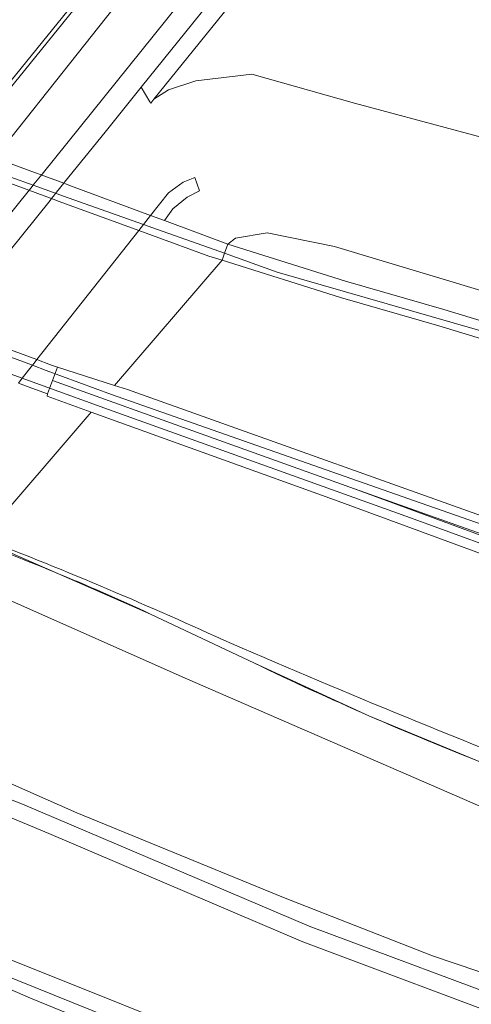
# Model space of a CAD drawing. Extents: x 152761 to 155748, y 459947 to 462743.
# Tile 64 of 256: x 154086 to 154113, y 460502 to 460559. Entities that reach past the tile are written whole.
import ezdxf

# ---------------------------------------------------------------- set-up
doc = ezdxf.new("R2010")
doc.units = 0
doc.header["$LTSCALE"] = 0.75
for name, color, linetype, lineweight in [('B-RO-BV-GELEIDECONSTRUCTIE-G', 251, 'CONTINUOUS', 18), ('B-RO-BV-GELEIDECONSTRUCTIE-GV', 251, 'CONTINUOUS', 18), ('B-RO-GR-GROENVOORZIENING-GV', 251, 'CONTINUOUS', 18), ('B-RO-KW-KUNSTWERK-GV', 251, 'CONTINUOUS', 18), ('B-RO-KW-KUNSTWERK_DEK-GV', 6, 'CONTINUOUS', 18), ('B-RO-OG-TERREIN_CULTUURSCHEIDING-GV', 251, 'CONTINUOUS', 18), ('B-RO-VH-VERHARDING_ASFALT-GV', 251, 'CONTINUOUS', 18), ('B-RO-VH-VERHARDING_BETONSTRAATSTEEN-GV', 251, 'CONTINUOUS', 18), ('B-RO-VH-VERHARDING_GESLOTEN-GV', 251, 'CONTINUOUS', 18)]:
    doc.layers.add(name, color=color, linetype=linetype, lineweight=lineweight)

msp = doc.modelspace()

# ---------------------------------------------------------------- linework, layer by layer
at = {"layer": 'B-RO-BV-GELEIDECONSTRUCTIE-G', "flags": 128}
for points in [[(154066.467, 460557.256), (154070.355, 460555.763), (154070.973, 460555.526), (154071.951, 460555.15), (154072.544, 460554.923), (154073.821, 460554.432), (154082.474, 460551.354), (154083.629, 460550.943), (154084.629, 460550.587), (154087.241, 460549.658), (154088.654, 460549.155)], [(154088.654, 460549.155), (154089.018, 460549.026)], [(154089.018, 460549.026), (154093.661, 460547.374)], [(154093.661, 460547.374), (154094.467, 460547.087)], [(154094.467, 460547.087), (154098.371, 460545.698)], [(154098.371, 460545.698), (154101.429, 460544.61), (154119.339, 460539.444), (154134.775, 460535.128), (154137.302, 460534.345), (154165.62, 460526.109)], [(154087.209, 460539.19), (154082.515, 460540.931)], [(154081.89, 460540.153), (154086.615, 460538.437)], [(154088.002, 460538.897), (154087.209, 460539.19)], [(154236.745, 460491.236), (154221.071, 460495.614), (154219.784, 460495.933), (154195.436, 460503.116), (154173.821, 460509.781), (154151.047, 460517.156), (154130.803, 460523.836), (154109.411, 460531.323), (154091.802, 460537.488), (154088.002, 460538.897)], [(154086.615, 460538.437), (154087.41, 460538.148)], [(154087.41, 460538.148), (154091.63, 460536.616), (154109.178, 460530.331), (154130.504, 460522.539), (154150.557, 460515.252), (154173.099, 460507.031), (154194.36, 460499.559), (154225.857, 460488.838), (154235.055, 460485.748)], [(154100.115, 460521.88), (154094.07, 460524.741)]]:
    msp.add_lwpolyline(points, dxfattribs=at)
at = {"layer": 'B-RO-BV-GELEIDECONSTRUCTIE-G'}
for points in [[(154094.07, 460524.741, 0.022564), (154082.856, 460529.346)], [(154100.115, 460521.88, 0.018975), (154113.506, 460516.042)]]:
    msp.add_lwpolyline(points, format="xyb", dxfattribs=at)
at = {"layer": 'B-RO-BV-GELEIDECONSTRUCTIE-GV', "flags": 128}
msp.add_lwpolyline([(154108.206, 460580.947), (154106.036, 460580.755), (154100.905, 460574.325), (154091.408, 460562.456), (154091.354, 460562.389), (154082.969, 460552.054), (154082.492, 460551.467), (154082.385, 460551.335), (154082.121, 460551.009), (154082.107, 460550.992), (154082.303, 460550.823), (154082.635, 460551.243), (154082.74, 460551.376), (154083.207, 460551.966), (154083.583, 460552.442), (154091.535, 460562.243)], dxfattribs=at)
at = {"layer": 'B-RO-GR-GROENVOORZIENING-GV', "flags": 128}
msp.add_lwpolyline([(154108.206, 460580.947), (154106.036, 460580.755), (154100.905, 460574.325), (154091.408, 460562.456), (154091.354, 460562.389), (154082.969, 460552.054), (154082.492, 460551.467), (154082.385, 460551.335), (154082.121, 460551.009), (154082.107, 460550.992), (154082.303, 460550.823), (154082.837, 460550.364), (154083.344, 460550.982), (154083.453, 460551.115), (154083.932, 460551.7), (154084.008, 460551.792), (154084.28, 460551.572), (154084.761, 460551.183), (154084.996, 460551.31), (154085.118, 460551.376), (154094.478, 460563.169), (154103, 460573.751), (154108.37, 460580.538)], dxfattribs=at)
at = {"layer": 'B-RO-KW-KUNSTWERK-GV', "flags": 128}
msp.add_lwpolyline([(154084.313, 460529.128), (154090.63, 460536.466), (154088.058, 460537.392), (154088.076, 460537.526), (154088.369, 460538.303), (154088.661, 460539.08), (154091.968, 460538.021), (154098.228, 460545.294), (154098.371, 460545.698), (154098.562, 460546.233), (154094.873, 460547.6), (154095.366, 460548.275), (154096.206, 460548.961), (154096.918, 460549.324), (154096.653, 460550.108), (154095.963, 460549.824), (154095.112, 460549.209), (154094.074, 460547.897), (154093.661, 460547.374), (154093.386, 460547.025), (154087.468, 460539.518), (154087.31, 460539.318), (154087.209, 460539.19), (154086.615, 460538.437), (154086.388, 460538.149)], dxfattribs=at)
at = {"layer": 'B-RO-KW-KUNSTWERK_DEK-GV', "flags": 128}
msp.add_lwpolyline([(154084.313, 460529.128), (154090.63, 460536.466), (154088.058, 460537.392), (154088.076, 460537.526), (154088.369, 460538.303), (154088.661, 460539.08), (154091.968, 460538.021), (154098.228, 460545.294), (154098.371, 460545.698), (154098.562, 460546.233), (154094.873, 460547.6), (154094.074, 460547.897), (154089.479, 460549.6), (154089.121, 460549.733), (154089.034, 460549.765), (154087.719, 460550.253), (154087.386, 460550.376), (154085.455, 460551.091)], dxfattribs=at)
at = {"layer": 'B-RO-OG-TERREIN_CULTUURSCHEIDING-GV', "flags": 128}
for points in [[(154116.596, 460579.436), (154114.788, 460577.176), (154117.101, 460575.429), (154114.341, 460571.749), (154111.308, 460574.055), (154111.36, 460574.36), (154110.636, 460574.954), (154099.607, 460561.277), (154094.27, 460554.649), (154095.119, 460555.195), (154096.698, 460555.724), (154099.966, 460556.112), (154105.929, 460554.421), (154118.059, 460551.166), (154133.576, 460546.537), (154149.186, 460541.48), (154164.365, 460535.576), (154179, 460530.1), (154197.421, 460524.098), (154210.785, 460519.8), (154233.819, 460512.107), (154243.13, 460508.798)], [(154114.103, 460573.246), (154112.353, 460574.544), (154112.574, 460574.813), (154110.44, 460576.423), (154108.401, 460573.878), (154100.821, 460564.414), (154093.522, 460555.342), (154094.029, 460554.494), (154094.079, 460554.411), (154094.27, 460554.649), (154099.607, 460561.277), (154110.636, 460574.954), (154111.36, 460574.36), (154111.308, 460574.055), (154114.341, 460571.749)], [(154118.059, 460551.166), (154105.929, 460554.421), (154099.966, 460556.112), (154096.698, 460555.724), (154095.119, 460555.195), (154094.27, 460554.649), (154094.079, 460554.411), (154094.029, 460554.494), (154093.522, 460555.342), (154091.431, 460552.743), (154089.079, 460549.821), (154089.034, 460549.765), (154089.121, 460549.733), (154089.479, 460549.6), (154094.074, 460547.897), (154095.112, 460549.209), (154095.963, 460549.824), (154096.653, 460550.108), (154096.918, 460549.324), (154096.206, 460548.961), (154095.366, 460548.275), (154094.873, 460547.6), (154098.562, 460546.233), (154099.017, 460546.57), (154100.853, 460546.884), (154104.769, 460546.099), (154113.466, 460543.471)], [(154241.709, 460505.372), (154231.768, 460508.159), (154221.302, 460510.914), (154209.796, 460514.364), (154197.504, 460517.735), (154177.955, 460523.874), (154165.473, 460527.68), (154150.243, 460532.711), (154129.181, 460539.144), (154113.466, 460543.471), (154104.769, 460546.099), (154100.853, 460546.884), (154099.017, 460546.57), (154098.562, 460546.233), (154105.407, 460544.078), (154111.113, 460542.44), (154128.735, 460537.082)], [(154128.735, 460537.082), (154111.113, 460542.44), (154105.407, 460544.078), (154098.562, 460546.233), (154098.371, 460545.698), (154098.228, 460545.294), (154105.119, 460543.12), (154110.83, 460541.481), (154128.091, 460536.233), (154128.456, 460536.122)], [(154236.94, 460491.871), (154220.776, 460496.412), (154217.091, 460497.447), (154200.584, 460502.12), (154184.584, 460507.031), (154160.162, 460514.57), (154139.889, 460521.21), (154124.709, 460526.467), (154117.169, 460529.078), (154092.725, 460537.779), (154091.968, 460538.021), (154088.661, 460539.08), (154088.369, 460538.303), (154105.929, 460532.017), (154116.838, 460528.134), (154139.57, 460520.262), (154159.859, 460513.617), (154184.29, 460506.075), (154200.301, 460501.161), (154216.82, 460496.485), (154220.312, 460495.504), (154236.646, 460490.916)], [(154235.187, 460486.178), (154226.579, 460489.072), (154219.043, 460491.652), (154201.298, 460497.727), (154176.27, 460506.463), (154151.043, 460515.602), (154134.304, 460521.792), (154129.7, 460523.268), (154105.929, 460532.017), (154088.369, 460538.303), (154088.076, 460537.526), (154088.058, 460537.392), (154090.63, 460536.466), (154104.967, 460531.306), (154129.374, 460522.322), (154133.978, 460520.846), (154150.699, 460514.663), (154175.935, 460505.521), (154178.615, 460504.585), (154200.971, 460496.782), (154226.258, 460488.125), (154234.893, 460485.222)], [(154236.646, 460490.916), (154220.312, 460495.504), (154216.82, 460496.485), (154200.301, 460501.161), (154184.29, 460506.075), (154159.859, 460513.617), (154139.57, 460520.262), (154116.838, 460528.134), (154105.929, 460532.017), (154129.7, 460523.268), (154134.304, 460521.792), (154151.043, 460515.602), (154176.27, 460506.463), (154201.298, 460497.727), (154219.043, 460491.652), (154226.579, 460489.072), (154235.187, 460486.178)], [(154172.881, 460493.987), (154146.986, 460503.161), (154146.215, 460503.008), (154127.228, 460510.772), (154113.506, 460516.042), (154106.755, 460518.834), (154100.115, 460521.88), (154094.07, 460524.741), (154084.281, 460529.021), (154084.183, 460528.693), (154083.978, 460528.009), (154083.837, 460527.467), (154083.977, 460527.021), (154084.44, 460526.404), (154085.869, 460525.543), (154096.225, 460520.946), (154113.215, 460513.587), (154138.834, 460503.906), (154149.499, 460500.045)], [(154084.313, 460529.128), (154084.281, 460529.021), (154094.07, 460524.741), (154100.115, 460521.88), (154106.755, 460518.834), (154113.506, 460516.042), (154127.228, 460510.772), (154146.215, 460503.008), (154146.986, 460503.161), (154172.881, 460493.987), (154204.734, 460482.738), (154225.024, 460475.871), (154231.354, 460473.725)], [(154113.215, 460513.587), (154096.225, 460520.946), (154085.869, 460525.543)], [(154230.578, 460471.202), (154212.679, 460475.468), (154189.096, 460481.204), (154168.375, 460486.473), (154152.357, 460490.61), (154135.368, 460495.648), (154116.49, 460501.687), (154103.299, 460506.615), (154086.63, 460513.693), (154079.082, 460516.635), (154072.32, 460518.939), (154072.07, 460518.181), (154074.417, 460517.479), (154076.129, 460517.006), (154088.155, 460511.998), (154102.928, 460505.686), (154116.162, 460500.742), (154135.073, 460494.692), (154151.294, 460489.882), (154152.09, 460489.646), (154168.127, 460485.504), (154188.855, 460480.234), (154212.445, 460474.496), (154230.283, 460470.244)], [(154079.381, 460517.773), (154089.795, 460513.194), (154101.799, 460508.27), (154110.453, 460504.887), (154124.78, 460500.042)], [(154124.78, 460500.042), (154110.453, 460504.887), (154101.799, 460508.27), (154089.795, 460513.194), (154079.381, 460517.773)], [(154079.082, 460516.635), (154086.63, 460513.693), (154103.299, 460506.615), (154116.49, 460501.687)], [(154099.779, 460499.106), (154085.25, 460504.929), (154077.784, 460508.277), (154076.794, 460510.089), (154074.229, 460511.446), (154072.584, 460512.022), (154069.597, 460512.664), (154069.345, 460511.686), (154072.135, 460510.967), (154076.06, 460509.383), (154077.372, 460507.263), (154083.036, 460504.785), (154099.419, 460498.173)], [(154099.419, 460498.173), (154083.036, 460504.785), (154077.372, 460507.263), (154076.06, 460509.383), (154072.135, 460510.967), (154069.345, 460511.686), (154069.23, 460511.241), (154069.201, 460511.155), (154075.039, 460508.929), (154074.699, 460507.801), (154087.09, 460502.419), (154096.299, 460498.662)], [(154096.299, 460498.662), (154087.09, 460502.419), (154074.699, 460507.801), (154075.039, 460508.929), (154069.201, 460511.155), (154068.913, 460510.305), (154068.559, 460509.382), (154068.369, 460508.926), (154068.169, 460508.473), (154067.743, 460507.581), (154067.282, 460506.707), (154066.871, 460506.04), (154066.809, 460505.948), (154068.648, 460504.8), (154075.011, 460500.83)]]:
    msp.add_lwpolyline(points, dxfattribs=at)
at = {"layer": 'B-RO-OG-TERREIN_CULTUURSCHEIDING-GV'}
for points in [[(154098.767, 460523.021, 0.015992), (154084.313, 460529.128)], [(154119.197, 460514.647, -0.008814), (154098.767, 460523.021)]]:
    msp.add_lwpolyline(points, format="xyb", dxfattribs=at)
at = {"layer": 'B-RO-VH-VERHARDING_ASFALT-GV', "flags": 128}
for points in [[(154082.765, 460541.243), (154087.468, 460539.518), (154088.262, 460539.226), (154088.661, 460539.08), (154091.968, 460538.021), (154098.228, 460545.294), (154097.462, 460545.536), (154094.187, 460546.732), (154093.386, 460547.025), (154088.766, 460548.712), (154088.403, 460548.845), (154087, 460549.358), (154084.401, 460550.307)], [(154128.456, 460536.122), (154128.091, 460536.233), (154110.83, 460541.481), (154105.119, 460543.12), (154098.228, 460545.294), (154091.968, 460538.021), (154092.725, 460537.779), (154117.169, 460529.078), (154124.709, 460526.467), (154139.889, 460521.21), (154160.162, 460514.57), (154184.584, 460507.031), (154200.584, 460502.12), (154217.091, 460497.447), (154220.776, 460496.412)], [(154084.313, 460529.128), (154090.63, 460536.466), (154088.058, 460537.392), (154088.076, 460537.526), (154087.18, 460537.856), (154086.388, 460538.149)], [(154234.893, 460485.222), (154226.258, 460488.125), (154200.971, 460496.782), (154178.615, 460504.585), (154175.935, 460505.521), (154150.699, 460514.663), (154133.978, 460520.846), (154129.374, 460522.322), (154104.967, 460531.306), (154090.63, 460536.466), (154084.313, 460529.128)], [(154116.162, 460500.742), (154102.928, 460505.686), (154088.155, 460511.998), (154076.129, 460517.006), (154074.417, 460517.479), (154072.07, 460518.181), (154071.311, 460518.408), (154071.192, 460518.442), (154069.607, 460512.703), (154069.597, 460512.664), (154072.584, 460512.022), (154074.229, 460511.446), (154076.794, 460510.089), (154077.784, 460508.277), (154085.25, 460504.929), (154099.779, 460499.106)]]:
    msp.add_lwpolyline(points, dxfattribs=at)
at = {"layer": 'B-RO-VH-VERHARDING_ASFALT-GV'}
for points in [[(154084.313, 460529.128, -0.015992), (154098.767, 460523.021)], [(154098.767, 460523.021, 0.008814), (154119.197, 460514.647)]]:
    msp.add_lwpolyline(points, format="xyb", dxfattribs=at)
at = {"layer": 'B-RO-VH-VERHARDING_BETONSTRAATSTEEN-GV', "flags": 128}
msp.add_lwpolyline([(154086.388, 460538.149), (154086.615, 460538.437), (154087.209, 460539.19), (154087.31, 460539.318), (154087.468, 460539.518), (154093.386, 460547.025), (154093.661, 460547.374), (154094.074, 460547.897), (154089.479, 460549.6), (154089.121, 460549.733), (154089.034, 460549.765), (154088.612, 460549.24), (154088.498, 460549.098), (154088.319, 460548.876), (154088.236, 460548.773), (154081.936, 460540.952)], dxfattribs=at)
at = {"layer": 'B-RO-VH-VERHARDING_GESLOTEN-GV', "flags": 128}
for points in [[(154113.447, 460581.102), (154112.776, 460581.221), (154112.663, 460581.223), (154110.466, 460578.591), (154100.042, 460565.563), (154087.767, 460550.298), (154087.298, 460549.715), (154087.186, 460549.575), (154075.097, 460534.556)], [(154075.097, 460534.556), (154087.186, 460549.575), (154087.298, 460549.715), (154087.767, 460550.298), (154100.042, 460565.563), (154110.466, 460578.591), (154112.663, 460581.223), (154108.206, 460580.947)], [(154108.37, 460580.538), (154103, 460573.751), (154094.478, 460563.169), (154085.118, 460551.376), (154084.996, 460551.31), (154084.761, 460551.183), (154085.036, 460550.975), (154084.763, 460550.636), (154084.654, 460550.501)], [(154074.733, 460531.78), (154075.042, 460532.243), (154075.157, 460532.416), (154075.279, 460532.599), (154075.69, 460533.176), (154076.584, 460534.306), (154076.63, 460534.364), (154081.936, 460540.952), (154088.236, 460548.773), (154088.319, 460548.876), (154088.498, 460549.098), (154088.612, 460549.24), (154089.034, 460549.765), (154089.079, 460549.821), (154091.431, 460552.743), (154093.522, 460555.342), (154100.821, 460564.414), (154108.401, 460573.878), (154110.44, 460576.423), (154112.574, 460574.813), (154112.353, 460574.544), (154114.103, 460573.246)], [(154034.577, 460495.566), (154042.811, 460503.589), (154053.282, 460515.302), (154054.616, 460516.889), (154063.101, 460527.454), (154063.916, 460528.432), (154068.369, 460533.97), (154068.491, 460534.122), (154068.625, 460534.288), (154068.869, 460534.591), (154068.962, 460534.706), (154082.107, 460550.992), (154082.121, 460551.009), (154082.385, 460551.335), (154082.492, 460551.467), (154082.969, 460552.054), (154091.354, 460562.389), (154091.408, 460562.456), (154088.707, 460564.595), (154055.763, 460523.997), (154051.027, 460518.055), (154043.432, 460509.166), (154038.044, 460503.65), (154032.072, 460498.333)]]:
    msp.add_lwpolyline(points, dxfattribs=at)

doc.saveas('drawing.dxf')
